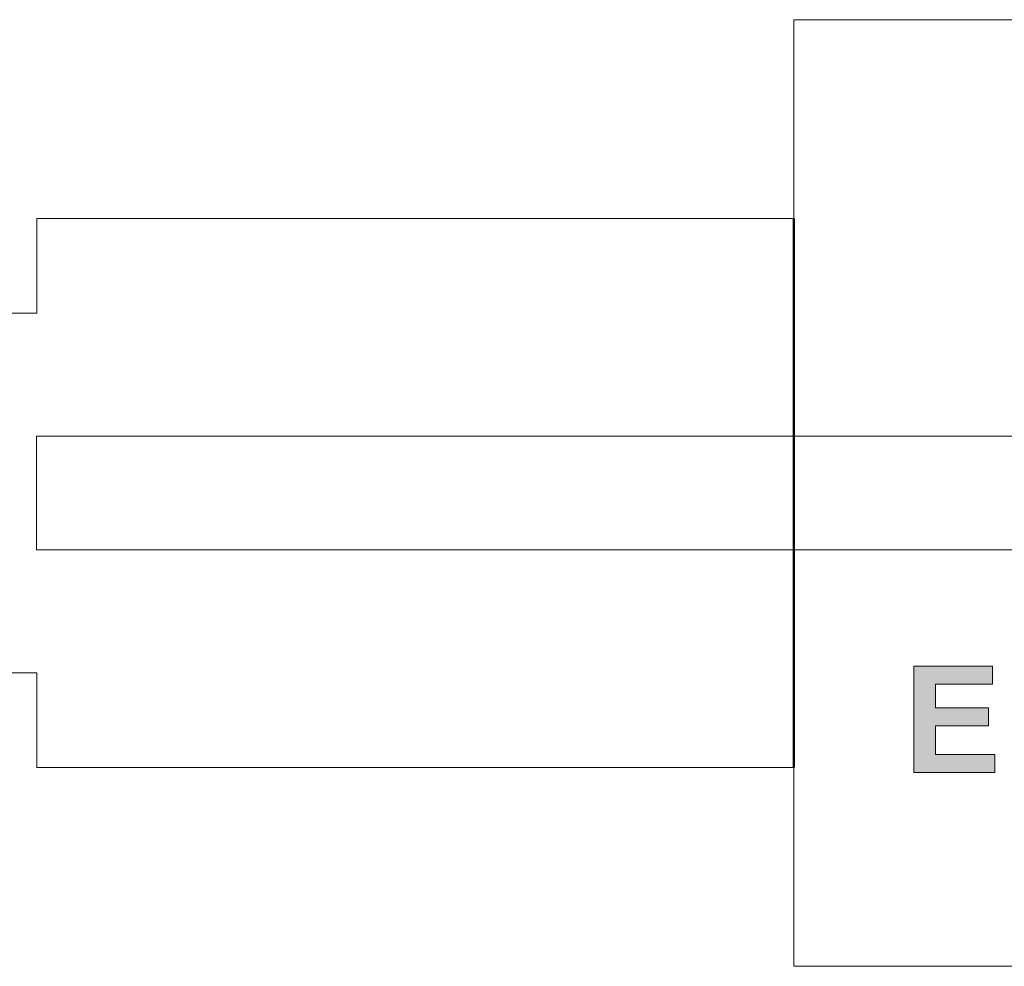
# Model space of a CAD drawing. Header units: millimetres. Extents: x 7 to 595, y -296 to -6.
# Tile 125 of 131: x 437 to 489, y -61 to -11. Entities that reach past the tile are written whole.
import ezdxf

# ---------------------------------------------------------------- set-up
doc = ezdxf.new("R2010")
doc.units = ezdxf.units.MM
doc.header["$MEASUREMENT"] = 0
doc.layers.add('Layer 1', color=7, linetype='Continuous', lineweight=0)

# ---------------------------------------------------------------- blocks, each defined once
blk = doc.blocks.new('Block_23')
at = {"layer": 'Layer 1', "true_color": 0x010101, "transparency": 33554687}
blk.add_hatch(color=18, dxfattribs=at).paths.add_polyline_path([(484.37, -50.313), (484.37, -44.685), (488.536, -44.685), (488.536, -45.636), (485.51, -45.636), (485.51, -46.886), (488.323, -46.886), (488.323, -47.837), (485.51, -47.837), (485.51, -49.362), (488.646, -49.362), (488.646, -50.313)])
at = {"layer": 'Layer 1', "color": 18, "lineweight": 50, "true_color": 0x010101}
blk.add_line((478.038, -21.041), (478.038, -50.041), dxfattribs=at)
at = {"layer": 'Layer 1', "color": 240, "lineweight": 0, "true_color": 0xed2224}
blk.add_lwpolyline([(575.038, -38.541), (438.035, -38.541), (438.035, -32.541), (575.032, -32.541)], close=True, dxfattribs=at)
at = {"layer": 'Layer 1'}
blk.add_lwpolyline([(484.37, -50.313), (484.37, -44.685), (488.536, -44.685), (488.536, -45.636), (485.51, -45.636), (485.51, -46.886), (488.323, -46.886), (488.323, -47.837), (485.51, -47.837), (485.51, -49.362), (488.646, -49.362), (488.646, -50.313)], close=True, dxfattribs=at)
at = {"layer": 'Layer 1', "color": 240, "lineweight": 0, "true_color": 0xed2224}
for points, knots in [([(478.038, -21.041), (478.038, -21.041), (478.038, -10.541), (478.038, -10.541), (478.038, -10.541), (538.038, -10.541), (538.038, -10.541), (538.038, -10.541), (538.038, -21.041), (538.038, -21.041)], [0, 0, 0, 0, 1, 1, 1, 2, 2, 2, 3, 3, 3, 3]), ([(438.038, -26.041), (438.038, -26.041), (438.038, -21.041), (438.038, -21.041), (438.038, -21.041), (478.038, -21.041), (478.038, -21.041)], [0, 0, 0, 0, 1, 1, 1, 2, 2, 2, 2]), ([(478.038, -50.041), (478.038, -50.041), (438.038, -50.041), (438.038, -50.041), (438.038, -50.041), (438.038, -45.041), (438.038, -45.041)], [0, 0, 0, 0, 1, 1, 1, 2, 2, 2, 2]), ([(538.038, -50.041), (538.038, -50.041), (538.038, -60.541), (538.038, -60.541), (538.038, -60.541), (478.038, -60.541), (478.038, -60.541), (478.038, -60.541), (478.038, -50.041), (478.038, -50.041)], [0, 0, 0, 0, 1, 1, 1, 2, 2, 2, 3, 3, 3, 3])]:
    blk.add_open_spline(points, degree=3, knots=knots, dxfattribs=at)
for points in [[(435.038, -26.041), (435.038, -26.041), (438.038, -26.041), (438.038, -26.041)], [(438.038, -45.041), (438.038, -45.041), (435.038, -45.041), (435.038, -45.041)]]:
    blk.add_open_spline(points, degree=3, dxfattribs=at)

msp = doc.modelspace()

# ---------------------------------------------------------------- block references
at = {"layer": 'Layer 1'}
msp.add_blockref('Block_23', (0, 0), dxfattribs=at)

doc.saveas('drawing.dxf')
